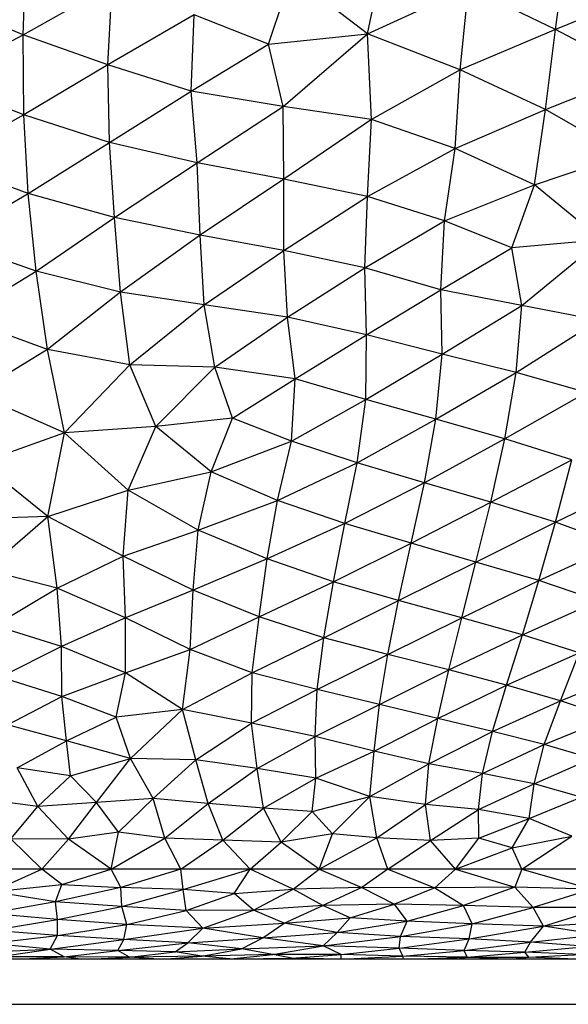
# Paper-space layout '_Frontal' of a CAD drawing. Header units: millimetres. Extents: x -213 to 187, y -209 to 424.
# Tile 8 of 26: x -20 to 4, y -209 to -166. Entities that reach past the tile are written whole.
import ezdxf

# ---------------------------------------------------------------- set-up
doc = ezdxf.new("R2010")
doc.units = ezdxf.units.MM

psp = doc.layouts.new('_Frontal')

# ---------------------------------------------------------------- linework, layer by layer
at = {"color": 7, "linetype": 'Continuous', "lineweight": 25}
for p, q in [((-5.214, -166.524), (-4.386, -162.483)), ((-20.327, -166.565), (-20.194, -163.014)), ((3.026, -166.34), (3.534, -162.717)), ((-9.562, -166.982), (-8.551, -163.972)), ((-5.214, -166.524), (-8.551, -163.972)), ((-20.327, -166.565), (-16.425, -164.379)), ((-16.608, -167.883), (-16.425, -164.379)), ((-5.214, -166.524), (-0.781, -164.497)), ((-1.155, -168.112), (-0.781, -164.497)), ((3.026, -166.34), (-0.781, -164.497)), ((7.23, -164.642), (3.026, -166.34)), ((-20.327, -166.565), (-24.161, -165.011)), ((-12.82, -165.697), (-16.608, -167.883)), ((-12.954, -169.052), (-12.82, -165.697)), ((-9.562, -166.982), (-12.82, -165.697)), ((-9.562, -166.982), (-5.214, -166.524)), ((-8.921, -169.722), (-5.214, -166.524)), ((-1.155, -168.112), (-5.214, -166.524)), ((-5.046, -170.298), (-5.214, -166.524)), ((3.026, -166.34), (-1.155, -168.112)), ((2.595, -169.846), (3.026, -166.34)), ((6.658, -168.24), (3.026, -166.34)), ((-24.131, -168.585), (-20.327, -166.565)), ((-16.608, -167.883), (-20.327, -166.565)), ((-20.301, -170.087), (-20.327, -166.565)), ((-12.954, -169.052), (-9.562, -166.982)), ((-8.921, -169.722), (-9.562, -166.982)), ((-16.608, -167.883), (-20.301, -170.087)), ((-12.954, -169.052), (-16.608, -167.883)), ((-16.539, -171.296), (-16.608, -167.883)), ((-1.155, -168.112), (-5.046, -170.298)), ((-1.372, -171.569), (-1.155, -168.112)), ((2.595, -169.846), (-1.155, -168.112)), ((2.595, -169.846), (6.658, -168.24)), ((-20.301, -170.087), (-24.131, -168.585)), ((-16.539, -171.296), (-12.954, -169.052)), ((-8.921, -169.722), (-12.954, -169.052)), ((-12.694, -172.198), (-12.954, -169.052)), ((-12.694, -172.198), (-8.921, -169.722)), ((-5.046, -170.298), (-8.921, -169.722)), ((-8.887, -172.907), (-8.921, -169.722)), ((-1.372, -171.569), (2.595, -169.846)), ((2.107, -173.167), (2.595, -169.846)), ((6.017, -171.842), (2.595, -169.846)), ((-20.301, -170.087), (-23.982, -172.138)), ((-16.539, -171.296), (-20.301, -170.087)), ((-20.11, -173.542), (-20.301, -170.087)), ((-5.046, -170.298), (-8.887, -172.907)), ((-5.217, -173.672), (-5.046, -170.298)), ((-1.372, -171.569), (-5.046, -170.298)), ((-20.11, -173.542), (-16.539, -171.296)), ((-12.694, -172.198), (-16.539, -171.296)), ((-16.318, -174.602), (-16.539, -171.296)), ((-5.217, -173.672), (-1.372, -171.569)), ((-1.834, -174.745), (-1.372, -171.569)), ((2.107, -173.167), (-1.372, -171.569)), ((-20.11, -173.542), (-23.982, -172.138)), ((2.107, -173.167), (6.017, -171.842)), ((-16.318, -174.602), (-12.694, -172.198)), ((-8.887, -172.907), (-12.694, -172.198)), ((-12.568, -175.372), (-12.694, -172.198)), ((-8.887, -172.907), (-12.568, -175.372)), ((-5.217, -173.672), (-8.887, -172.907)), ((-8.887, -176.041), (-8.887, -172.907)), ((-1.834, -174.745), (2.107, -173.167)), ((1.111, -175.935), (2.107, -173.167)), ((5.044, -175.584), (2.107, -173.167)), ((-23.646, -175.607), (-20.11, -173.542)), ((-16.318, -174.602), (-20.11, -173.542)), ((-19.763, -176.948), (-20.11, -173.542)), ((-8.887, -176.041), (-5.217, -173.672)), ((-5.332, -176.814), (-5.217, -173.672)), ((-1.834, -174.745), (-5.217, -173.672)), ((-19.763, -176.948), (-16.318, -174.602)), ((-12.568, -175.372), (-16.318, -174.602)), ((-16.063, -177.878), (-16.318, -174.602)), ((-5.332, -176.814), (-1.834, -174.745)), ((-2.002, -177.778), (-1.834, -174.745)), ((1.111, -175.935), (-1.834, -174.745)), ((-19.763, -176.948), (-23.646, -175.607)), ((-12.568, -175.372), (-16.063, -177.878)), ((-8.887, -176.041), (-12.568, -175.372)), ((-12.385, -178.436), (-12.568, -175.372)), ((5.044, -175.584), (1.111, -175.935)), ((1.558, -178.462), (5.044, -175.584)), ((-12.385, -178.436), (-8.887, -176.041)), ((-5.332, -176.814), (-8.887, -176.041)), ((-8.723, -178.977), (-8.887, -176.041)), ((-2.002, -177.778), (1.111, -175.935)), ((1.558, -178.462), (1.111, -175.935)), ((-8.723, -178.977), (-5.332, -176.814)), ((-2.002, -177.778), (-5.332, -176.814)), ((-5.259, -179.751), (-5.332, -176.814)), ((-23.085, -179.005), (-19.763, -176.948)), ((-16.063, -177.878), (-19.763, -176.948)), ((-19.263, -180.398), (-19.763, -176.948)), ((-5.259, -179.751), (-2.002, -177.778)), ((1.558, -178.462), (-2.002, -177.778)), ((-1.937, -180.602), (-2.002, -177.778)), ((-16.063, -177.878), (-19.263, -180.398)), ((-12.385, -178.436), (-16.063, -177.878)), ((-15.647, -181.072), (-16.063, -177.878)), ((-15.647, -181.072), (-12.385, -178.436)), ((-8.723, -178.977), (-12.385, -178.436)), ((-11.92, -181.17), (-12.385, -178.436)), ((-1.937, -180.602), (1.558, -178.462)), ((1.302, -181.409), (1.558, -178.462)), ((4.899, -179.119), (1.558, -178.462)), ((-19.263, -180.398), (-23.085, -179.005)), ((-11.92, -181.17), (-8.723, -178.977)), ((-5.259, -179.751), (-8.723, -178.977)), ((-8.395, -181.681), (-8.723, -178.977)), ((1.302, -181.409), (4.899, -179.119)), ((-8.395, -181.681), (-5.259, -179.751)), ((-5.297, -182.588), (-5.259, -179.751)), ((-1.937, -180.602), (-5.259, -179.751)), ((-19.263, -180.398), (-22.41, -182.331)), ((-15.647, -181.072), (-19.263, -180.398)), ((-18.508, -184.05), (-19.263, -180.398)), ((-5.297, -182.588), (-1.937, -180.602)), ((-2.223, -183.459), (-1.937, -180.602)), ((1.302, -181.409), (-1.937, -180.602)), ((-18.508, -184.05), (-15.647, -181.072)), ((-11.92, -181.17), (-15.647, -181.072)), ((-14.506, -183.778), (-15.647, -181.072)), ((-14.506, -183.778), (-11.92, -181.17)), ((-8.395, -181.681), (-11.92, -181.17)), ((-11.149, -183.412), (-11.92, -181.17)), ((-2.223, -183.459), (1.302, -181.409)), ((0.806, -184.324), (1.302, -181.409)), ((4.396, -182.292), (1.302, -181.409)), ((-11.149, -183.412), (-8.395, -181.681)), ((-8.551, -184.416), (-8.395, -181.681)), ((-5.297, -182.588), (-8.395, -181.681)), ((-18.508, -184.05), (-22.41, -182.331)), ((4.396, -182.292), (0.806, -184.324)), ((-8.551, -184.416), (-5.297, -182.588)), ((-5.675, -185.373), (-5.297, -182.588)), ((-2.223, -183.459), (-5.297, -182.588)), ((-14.506, -183.778), (-18.508, -184.05)), ((-15.719, -186.58), (-14.506, -183.778)), ((-11.149, -183.412), (-14.506, -183.778)), ((-12.084, -185.77), (-14.506, -183.778)), ((-12.084, -185.77), (-11.149, -183.412)), ((-8.551, -184.416), (-11.149, -183.412)), ((-5.675, -185.373), (-2.223, -183.459)), ((-2.723, -186.247), (-2.223, -183.459)), ((0.806, -184.324), (-2.223, -183.459)), ((-18.508, -184.05), (-22.174, -185.371)), ((-19.24, -187.726), (-18.508, -184.05)), ((-15.719, -186.58), (-18.508, -184.05)), ((-12.084, -185.77), (-8.551, -184.416)), ((-9.162, -187.024), (-8.551, -184.416)), ((-5.675, -185.373), (-8.551, -184.416)), ((0.806, -184.324), (-2.723, -186.247)), ((0.192, -187.11), (0.806, -184.324)), ((3.743, -185.236), (0.806, -184.324)), ((-19.24, -187.726), (-22.174, -185.371)), ((-9.162, -187.024), (-5.675, -185.373)), ((-6.213, -188.042), (-5.675, -185.373)), ((-2.723, -186.247), (-5.675, -185.373)), ((0.192, -187.11), (3.743, -185.236)), ((3.034, -187.984), (3.743, -185.236)), ((-15.719, -186.58), (-12.084, -185.77)), ((-12.648, -188.334), (-12.084, -185.77)), ((-9.162, -187.024), (-12.084, -185.77)), ((-2.723, -186.247), (-6.213, -188.042)), ((-3.299, -188.909), (-2.723, -186.247)), ((0.192, -187.11), (-2.723, -186.247)), ((3.034, -187.984), (6.524, -186.305)), ((-19.24, -187.726), (-15.719, -186.58)), ((-15.937, -189.47), (-15.719, -186.58)), ((-12.648, -188.334), (-15.719, -186.58)), ((-12.648, -188.334), (-9.162, -187.024)), ((-9.627, -189.599), (-9.162, -187.024)), ((-6.213, -188.042), (-9.162, -187.024)), ((-3.299, -188.909), (0.192, -187.11)), ((-0.457, -189.733), (0.192, -187.11)), ((3.034, -187.984), (0.192, -187.11)), ((-19.24, -187.726), (-22.757, -187.856)), ((-21.945, -190.076), (-19.24, -187.726)), ((-15.937, -189.47), (-19.24, -187.726)), ((-18.836, -190.876), (-19.24, -187.726)), ((-6.213, -188.042), (-9.627, -189.599)), ((-6.705, -190.61), (-6.213, -188.042)), ((-3.299, -188.909), (-6.213, -188.042)), ((-0.457, -189.733), (3.034, -187.984)), ((2.305, -190.548), (3.034, -187.984)), ((5.723, -188.968), (3.034, -187.984)), ((-15.937, -189.47), (-12.648, -188.334)), ((-12.862, -190.968), (-12.648, -188.334)), ((-9.627, -189.599), (-12.648, -188.334)), ((-6.705, -190.61), (-3.299, -188.909)), ((-3.852, -191.43), (-3.299, -188.909)), ((-0.457, -189.733), (-3.299, -188.909)), ((2.305, -190.548), (5.723, -188.968)), ((-18.836, -190.876), (-15.937, -189.47)), ((-12.862, -190.968), (-15.937, -189.47)), ((-15.834, -192.189), (-15.937, -189.47)), ((-9.627, -189.599), (-12.862, -190.968)), ((-9.967, -192.14), (-9.627, -189.599)), ((-6.705, -190.61), (-9.627, -189.599)), ((-3.852, -191.43), (-0.457, -189.733)), ((-1.082, -192.188), (-0.457, -189.733)), ((2.305, -190.548), (-0.457, -189.733)), ((-18.836, -190.876), (-21.945, -190.076)), ((-9.967, -192.14), (-6.705, -190.61)), ((-7.132, -193.063), (-6.705, -190.61)), ((-3.852, -191.43), (-6.705, -190.61)), ((-1.082, -192.188), (2.305, -190.548)), ((1.584, -192.931), (2.305, -190.548)), ((4.903, -191.438), (2.305, -190.548)), ((-21.59, -192.52), (-18.836, -190.876)), ((-15.834, -192.189), (-18.836, -190.876)), ((-18.653, -193.449), (-18.836, -190.876)), ((-12.862, -190.968), (-15.834, -192.189)), ((-12.999, -193.576), (-12.862, -190.968)), ((-9.967, -192.14), (-12.862, -190.968)), ((-7.132, -193.063), (-3.852, -191.43)), ((-4.329, -193.791), (-3.852, -191.43)), ((-1.082, -192.188), (-3.852, -191.43)), ((1.584, -192.931), (4.903, -191.438)), ((-15.834, -192.189), (-18.653, -193.449)), ((-15.837, -194.601), (-15.834, -192.189)), ((-12.999, -193.576), (-15.834, -192.189)), ((-12.999, -193.576), (-9.967, -192.14)), ((-10.283, -194.604), (-9.967, -192.14)), ((-7.132, -193.063), (-9.967, -192.14)), ((-4.329, -193.791), (-1.082, -192.188)), ((-1.647, -194.475), (-1.082, -192.188)), ((1.584, -192.931), (-1.082, -192.188)), ((-18.653, -193.449), (-21.59, -192.52)), ((-10.283, -194.604), (-7.132, -193.063)), ((-7.422, -195.333), (-7.132, -193.063)), ((-4.329, -193.791), (-7.132, -193.063)), ((-1.647, -194.475), (1.584, -192.931)), ((0.886, -195.141), (1.584, -192.931)), ((4.068, -193.72), (1.584, -192.931)), ((-18.653, -193.449), (-21.327, -194.794)), ((-15.837, -194.601), (-18.653, -193.449)), ((-18.637, -195.637), (-18.653, -193.449)), ((-15.837, -194.601), (-12.999, -193.576)), ((-13.331, -196.204), (-12.999, -193.576)), ((-10.283, -194.604), (-12.999, -193.576)), ((0.886, -195.141), (4.068, -193.72)), ((3.251, -195.829), (4.068, -193.72)), ((-7.422, -195.333), (-4.329, -193.791)), ((-4.687, -195.985), (-4.329, -193.791)), ((-1.647, -194.475), (-4.329, -193.791)), ((-18.637, -195.637), (-15.837, -194.601)), ((-16.253, -196.542), (-15.837, -194.601)), ((-13.331, -196.204), (-15.837, -194.601)), ((-13.331, -196.204), (-10.283, -194.604)), ((-10.31, -196.813), (-10.283, -194.604)), ((-7.422, -195.333), (-10.283, -194.604)), ((-4.687, -195.985), (-1.647, -194.475)), ((-2.131, -196.605), (-1.647, -194.475)), ((0.886, -195.141), (-1.647, -194.475)), ((3.251, -195.829), (6.364, -194.565)), ((-18.637, -195.637), (-21.327, -194.794)), ((-10.31, -196.813), (-7.422, -195.333)), ((-7.518, -197.395), (-7.422, -195.333)), ((-4.687, -195.985), (-7.422, -195.333)), ((-2.131, -196.605), (0.886, -195.141)), ((0.264, -197.182), (0.886, -195.141)), ((3.251, -195.829), (0.886, -195.141)), ((-21.01, -196.882), (-18.637, -195.637)), ((-16.253, -196.542), (-18.637, -195.637)), ((-18.42, -197.584), (-18.637, -195.637)), ((0.264, -197.182), (3.251, -195.829)), ((2.542, -197.752), (3.251, -195.829)), ((5.426, -196.559), (3.251, -195.829)), ((-13.331, -196.204), (-16.253, -196.542)), ((-15.62, -198.361), (-13.331, -196.204)), ((-10.31, -196.813), (-13.331, -196.204)), ((-12.744, -198.424), (-13.331, -196.204)), ((-7.518, -197.395), (-4.687, -195.985)), ((-4.92, -198.037), (-4.687, -195.985)), ((-2.131, -196.605), (-4.687, -195.985)), ((-18.42, -197.584), (-16.253, -196.542)), ((-15.62, -198.361), (-16.253, -196.542)), ((-4.92, -198.037), (-2.131, -196.605)), ((-2.52, -198.598), (-2.131, -196.605)), ((0.264, -197.182), (-2.131, -196.605)), ((2.542, -197.752), (5.426, -196.559)), ((-18.42, -197.584), (-21.01, -196.882)), ((-12.744, -198.424), (-10.31, -196.813)), ((-7.518, -197.395), (-10.31, -196.813)), ((-10.058, -198.799), (-10.31, -196.813)), ((-2.52, -198.598), (0.264, -197.182)), ((-0.174, -199.022), (0.264, -197.182)), ((2.542, -197.752), (0.264, -197.182)), ((-20.598, -198.778), (-18.42, -197.584)), ((-15.62, -198.361), (-18.42, -197.584)), ((-18.256, -199.132), (-18.42, -197.584)), ((-10.058, -198.799), (-7.518, -197.395)), ((-4.92, -198.037), (-7.518, -197.395)), ((-7.483, -199.222), (-7.518, -197.395)), ((-7.483, -199.222), (-4.92, -198.037)), ((-5.111, -200.038), (-4.92, -198.037)), ((-2.52, -198.598), (-4.92, -198.037)), ((-0.174, -199.022), (2.542, -197.752)), ((2.092, -199.483), (2.542, -197.752)), ((4.609, -198.362), (2.542, -197.752)), ((-18.256, -199.132), (-15.62, -198.361)), ((-17.108, -200.303), (-15.62, -198.361)), ((-12.744, -198.424), (-15.62, -198.361)), ((-14.617, -200.125), (-15.62, -198.361)), ((-14.617, -200.125), (-12.744, -198.424)), ((-10.058, -198.799), (-12.744, -198.424)), ((-12.21, -200.334), (-12.744, -198.424)), ((2.092, -199.483), (4.609, -198.362)), ((-18.256, -199.132), (-20.598, -198.778)), ((-19.679, -200.47), (-20.598, -198.778)), ((-12.21, -200.334), (-10.058, -198.799)), ((-7.483, -199.222), (-10.058, -198.799)), ((-9.787, -200.54), (-10.058, -198.799)), ((-5.111, -200.038), (-2.52, -198.598)), ((-2.665, -200.392), (-2.52, -198.598)), ((-0.174, -199.022), (-2.52, -198.598)), ((-19.679, -200.47), (-18.256, -199.132)), ((-17.108, -200.303), (-18.256, -199.132)), ((-9.787, -200.54), (-7.483, -199.222)), ((-7.64, -200.696), (-7.483, -199.222)), ((-5.111, -200.038), (-7.483, -199.222)), ((-2.665, -200.392), (-0.174, -199.022)), ((-0.342, -200.604), (-0.174, -199.022)), ((2.092, -199.483), (-0.174, -199.022)), ((-0.342, -200.604), (2.092, -199.483)), ((1.882, -200.996), (2.092, -199.483)), ((4.167, -200.059), (2.092, -199.483)), ((-19.679, -200.47), (-22.296, -200.139)), ((-14.617, -200.125), (-17.108, -200.303)), ((-16.146, -201.599), (-14.617, -200.125)), ((-12.21, -200.334), (-14.617, -200.125)), ((-14.106, -201.863), (-14.617, -200.125)), ((-7.64, -200.696), (-5.111, -200.038)), ((-6.747, -201.67), (-5.111, -200.038)), ((-2.665, -200.392), (-5.111, -200.038)), ((-4.813, -201.845), (-5.111, -200.038)), ((1.882, -200.996), (4.167, -200.059)), ((-20.873, -201.886), (-19.679, -200.47)), ((-17.108, -200.303), (-19.679, -200.47)), ((-18.34, -201.914), (-19.679, -200.47)), ((-18.34, -201.914), (-17.108, -200.303)), ((-16.146, -201.599), (-17.108, -200.303)), ((-14.106, -201.863), (-12.21, -200.334)), ((-9.787, -200.54), (-12.21, -200.334)), ((-11.561, -201.949), (-12.21, -200.334)), ((-11.561, -201.949), (-9.787, -200.54)), ((-7.64, -200.696), (-9.787, -200.54)), ((-9.009, -202.033), (-9.787, -200.54)), ((-9.009, -202.033), (-7.64, -200.696)), ((-6.747, -201.67), (-7.64, -200.696)), ((-4.813, -201.845), (-2.665, -200.392)), ((-0.342, -200.604), (-2.665, -200.392)), ((-2.456, -201.963), (-2.665, -200.392)), ((-2.456, -201.963), (-0.342, -200.604)), ((1.882, -200.996), (-0.342, -200.604)), ((-0.335, -201.866), (-0.342, -200.604)), ((-0.335, -201.866), (1.882, -200.996)), ((1.126, -202.286), (1.882, -200.996)), ((3.743, -201.77), (1.882, -200.996)), ((-18.34, -201.914), (-20.873, -201.886)), ((-19.507, -203.227), (-20.873, -201.886)), ((-19.507, -203.227), (-18.34, -201.914)), ((-16.146, -201.599), (-18.34, -201.914)), ((-16.467, -203.227), (-18.34, -201.914)), ((-16.467, -203.227), (-16.146, -201.599)), ((-16.467, -203.227), (-14.106, -201.863)), ((-14.106, -201.863), (-16.146, -201.599)), ((-11.561, -201.949), (-14.106, -201.863)), ((-13.415, -203.227), (-14.106, -201.863)), ((-13.415, -203.227), (-11.561, -201.949)), ((-9.009, -202.033), (-11.561, -201.949)), ((-10.371, -203.227), (-11.561, -201.949)), ((-6.747, -201.67), (-9.009, -202.033)), ((-7.338, -203.227), (-6.747, -201.67)), ((-7.338, -203.227), (-4.813, -201.845)), ((-4.813, -201.845), (-6.747, -201.67)), ((-2.456, -201.963), (-4.813, -201.845)), ((-4.332, -203.227), (-4.813, -201.845)), ((-4.332, -203.227), (-2.456, -201.963)), ((-0.335, -201.866), (-2.456, -201.963)), ((-1.361, -203.227), (-2.456, -201.963)), ((-1.361, -203.227), (-0.335, -201.866)), ((1.126, -202.286), (-0.335, -201.866)), ((1.126, -202.286), (3.743, -201.77)), ((1.561, -203.227), (3.743, -201.77)), ((-10.371, -203.227), (-9.009, -202.033)), ((-7.338, -203.227), (-9.009, -202.033)), ((-1.361, -203.227), (1.126, -202.286)), ((1.561, -203.227), (1.126, -202.286)), ((35.794, -203.227), (-64.177, -203.227)), ((-21.693, -204.21), (-19.507, -203.227)), ((-18.634, -203.895), (-19.507, -203.227)), ((-18.634, -203.895), (-16.467, -203.227)), ((-16.043, -204.029), (-16.467, -203.227)), ((-13.415, -203.227), (-16.043, -204.029)), ((-13.312, -204.12), (-13.415, -203.227)), ((-13.312, -204.12), (-10.371, -203.227)), ((-11.073, -204.292), (-10.371, -203.227)), ((-8.479, -204.098), (-10.371, -203.227)), ((-8.479, -204.098), (-7.338, -203.227)), ((-7.338, -203.227), (-5.469, -204.034)), ((-4.332, -203.227), (-5.469, -204.034)), ((-4.332, -203.227), (-2.265, -204.041)), ((-1.361, -203.227), (-2.265, -204.041)), ((-1.361, -203.227), (1.245, -204.013)), ((1.561, -203.227), (1.245, -204.013)), ((1.561, -203.227), (4.632, -204.101)), ((-21.693, -204.21), (-18.634, -203.895)), ((-18.916, -204.655), (-18.634, -203.895)), ((-16.043, -204.029), (-18.916, -204.655)), ((-18.634, -203.895), (-16.043, -204.029)), ((-13.312, -204.12), (-16.043, -204.029)), ((-15.998, -204.866), (-16.043, -204.029)), ((-15.998, -204.866), (-13.312, -204.12)), ((-11.073, -204.292), (-13.312, -204.12)), ((-13.179, -205.04), (-13.312, -204.12)), ((-11.073, -204.292), (-8.479, -204.098)), ((-10.218, -205.02), (-8.479, -204.098)), ((-5.469, -204.034), (-8.479, -204.098)), ((-7.178, -204.816), (-8.479, -204.098)), ((-5.469, -204.034), (-7.178, -204.816)), ((-2.265, -204.041), (-5.469, -204.034)), ((-5.469, -204.034), (-4.039, -204.76)), ((-2.265, -204.041), (-4.039, -204.76)), ((1.245, -204.013), (-2.265, -204.041)), ((-2.265, -204.041), (-1.01, -204.829)), ((1.245, -204.013), (-1.01, -204.829)), ((1.245, -204.013), (2.046, -204.909)), ((4.632, -204.101), (1.245, -204.013)), ((4.632, -204.101), (2.046, -204.909)), ((-18.916, -204.655), (-21.693, -204.21)), ((-13.179, -205.04), (-11.073, -204.292)), ((-10.218, -205.02), (-11.073, -204.292)), ((-18.916, -204.655), (-21.754, -205.17)), ((-15.998, -204.866), (-18.916, -204.655)), ((-18.817, -205.442), (-18.916, -204.655)), ((-18.817, -205.442), (-15.998, -204.866)), ((-13.179, -205.04), (-15.998, -204.866)), ((-15.784, -205.653), (-15.998, -204.866)), ((-10.218, -205.02), (-13.179, -205.04)), ((-12.439, -205.817), (-10.218, -205.02)), ((-7.178, -204.816), (-10.218, -205.02)), ((-8.868, -205.603), (-10.218, -205.02)), ((-8.868, -205.603), (-7.178, -204.816)), ((-4.039, -204.76), (-7.178, -204.816)), ((-5.98, -205.364), (-7.178, -204.816)), ((-5.98, -205.364), (-4.039, -204.76)), ((-3.478, -205.506), (-4.039, -204.76)), ((-1.01, -204.829), (-4.039, -204.76)), ((-3.478, -205.506), (-1.01, -204.829)), ((-0.617, -205.626), (-1.01, -204.829)), ((2.046, -204.909), (-1.01, -204.829)), ((-0.617, -205.626), (2.046, -204.909)), ((2.504, -205.735), (2.046, -204.909)), ((5.143, -204.913), (2.046, -204.909)), ((2.504, -205.735), (5.143, -204.913)), ((-18.817, -205.442), (-21.754, -205.17)), ((-21.75, -205.919), (-18.817, -205.442)), ((-18.821, -206.144), (-18.817, -205.442)), ((-15.784, -205.653), (-18.817, -205.442)), ((-15.784, -205.653), (-13.179, -205.04)), ((-12.439, -205.817), (-13.179, -205.04)), ((-8.868, -205.603), (-5.98, -205.364)), ((-6.545, -206.001), (-5.98, -205.364)), ((-3.478, -205.506), (-5.98, -205.364)), ((-18.821, -206.144), (-15.784, -205.653)), ((-15.91, -206.31), (-15.784, -205.653)), ((-15.91, -206.31), (-12.439, -205.817)), ((-12.439, -205.817), (-15.784, -205.653)), ((-13.099, -206.468), (-12.439, -205.817)), ((-12.439, -205.817), (-8.868, -205.603)), ((-9.806, -206.245), (-12.439, -205.817)), ((-9.806, -206.245), (-8.868, -205.603)), ((-6.545, -206.001), (-8.868, -205.603)), ((-6.545, -206.001), (-3.478, -205.506)), ((-3.764, -206.182), (-3.478, -205.506)), ((-3.764, -206.182), (-0.617, -205.626)), ((-0.617, -205.626), (-3.478, -205.506)), ((-0.758, -206.286), (-0.617, -205.626)), ((-0.758, -206.286), (2.504, -205.735)), ((2.504, -205.735), (-0.617, -205.626)), ((1.931, -206.43), (2.504, -205.735)), ((2.504, -205.735), (5.731, -205.519)), ((4.911, -206.109), (2.504, -205.735)), ((-21.823, -206.493), (-18.821, -206.144)), ((-18.821, -206.144), (-21.75, -205.919)), ((-19.137, -206.734), (-18.821, -206.144)), ((-19.137, -206.734), (-15.91, -206.31)), ((-15.91, -206.31), (-18.821, -206.144)), ((-16.177, -206.805), (-15.91, -206.31)), ((-13.099, -206.468), (-15.91, -206.31)), ((-13.099, -206.468), (-9.806, -206.245)), ((-10.745, -206.73), (-9.806, -206.245)), ((-9.806, -206.245), (-6.545, -206.001)), ((-7.159, -206.597), (-9.806, -206.245)), ((-7.159, -206.597), (-6.545, -206.001)), ((-7.159, -206.597), (-3.764, -206.182)), ((-3.764, -206.182), (-6.545, -206.001)), ((-3.825, -206.693), (-3.764, -206.182)), ((-3.825, -206.693), (-0.758, -206.286)), ((-0.758, -206.286), (-3.764, -206.182)), ((-0.968, -206.793), (-0.758, -206.286)), ((1.931, -206.43), (-0.758, -206.286)), ((1.931, -206.43), (4.911, -206.109)), ((-22.284, -206.872), (-19.137, -206.734)), ((-19.137, -206.734), (-21.823, -206.493)), ((-21.46, -207.081), (-19.137, -206.734)), ((-16.177, -206.805), (-19.137, -206.734)), ((-18.527, -207.081), (-19.137, -206.734)), ((-16.177, -206.805), (-13.099, -206.468)), ((-13.655, -206.864), (-13.099, -206.468)), ((-13.655, -206.864), (-10.745, -206.73)), ((-10.745, -206.73), (-13.099, -206.468)), ((-12.492, -207.053), (-10.745, -206.73)), ((-10.745, -206.73), (-7.159, -206.597)), ((-9.372, -206.978), (-10.745, -206.73)), ((-9.372, -206.978), (-7.159, -206.597)), ((-3.825, -206.693), (-7.159, -206.597)), ((-6.373, -206.981), (-7.159, -206.597)), ((-6.373, -206.981), (-3.825, -206.693)), ((-3.661, -207.044), (-3.825, -206.693)), ((-0.968, -206.793), (-3.825, -206.693)), ((-0.968, -206.793), (1.931, -206.43)), ((1.687, -206.865), (1.931, -206.43)), ((1.687, -206.865), (4.43, -206.617)), ((4.43, -206.617), (1.931, -206.43)), ((-108.378, -207.163), (81.622, -207.163)), ((-18.527, -207.081), (-21.46, -207.081)), ((-20.363, -207.163), (-18.527, -207.081)), ((-18.527, -207.081), (-16.177, -206.805)), ((-15.662, -207.093), (-18.527, -207.081)), ((-17.922, -207.163), (-18.527, -207.081)), ((-17.216, -207.163), (-15.662, -207.093)), ((-13.655, -206.864), (-16.177, -206.805)), ((-15.662, -207.093), (-16.177, -206.805)), ((-15.662, -207.093), (-13.655, -206.864)), ((-12.492, -207.053), (-15.662, -207.093)), ((-14.6, -207.163), (-15.662, -207.093)), ((-14.043, -207.163), (-12.492, -207.053)), ((-12.492, -207.053), (-13.655, -206.864)), ((-9.372, -206.978), (-12.492, -207.053)), ((-11.253, -207.163), (-12.492, -207.053)), ((-11.215, -207.163), (-9.372, -206.978)), ((-11.045, -207.163), (-8.54, -207.139)), ((-6.373, -206.981), (-9.372, -206.978)), ((-8.54, -207.139), (-9.372, -206.978)), ((-9.127, -207.163), (-8.54, -207.139)), ((-8.54, -207.139), (-6.373, -206.981)), ((-7.15, -207.163), (-8.54, -207.139)), ((-6.38, -207.163), (-6.373, -206.981)), ((-3.661, -207.044), (-6.373, -206.981)), ((-6.107, -207.163), (-3.661, -207.044)), ((-3.661, -207.044), (-0.968, -206.793)), ((-0.838, -207.097), (-3.661, -207.044)), ((-3.641, -207.163), (-3.661, -207.044)), ((-2.988, -207.163), (-0.838, -207.097)), ((-1.288, -207.163), (-0.838, -207.097)), ((-0.838, -207.097), (-0.968, -206.793)), ((1.687, -206.865), (-0.968, -206.793)), ((-0.838, -207.097), (1.687, -206.865)), ((-0.838, -207.097), (1.87, -207.092)), ((0.509, -207.163), (-0.838, -207.097)), ((1.171, -207.163), (1.87, -207.092)), ((1.87, -207.092), (1.687, -206.865)), ((4.144, -206.972), (1.687, -206.865)), ((1.87, -207.092), (4.144, -206.972)), ((3.57, -207.163), (1.87, -207.092)), ((-108.378, -209.163), (81.622, -209.163))]:
    psp.add_line(p, q, dxfattribs=at)

doc.saveas('drawing.dxf')
